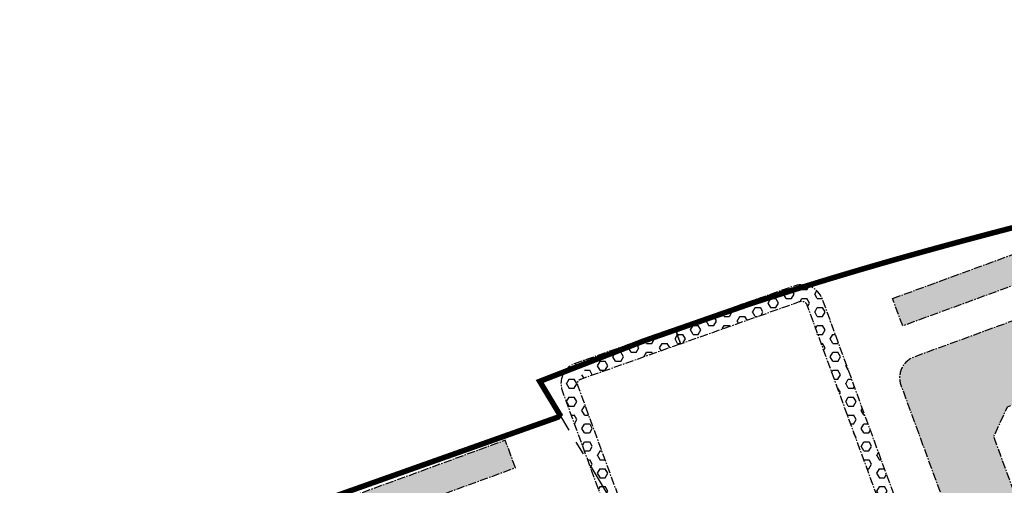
# Model space of a CAD drawing. Header units: millimetres. Extents: x 38389465 to 38395088, y 2473666 to 2480744.
# Tile 256 of 256: x 38394588 to 38394766, y 2479632 to 2479717. Entities that reach past the tile are written whole.
import ezdxf

# ---------------------------------------------------------------- set-up
doc = ezdxf.new("R2010")
doc.units = ezdxf.units.MM
doc.header["$LTSCALE"] = 2
doc.linetypes.add('CENTER2', pattern=[1.125, 0.75, -0.125, 0.125, -0.125])
for name, color, linetype in [('w-用地红线', 1, 'CONTINUOUS'), ('路面铺装', 143, 'CENTER2'), ('路面铺装填充', 143, 'CENTER2')]:
    doc.layers.add(name, color=color, linetype=linetype)

# ---------------------------------------------------------------- blocks, each defined once
blk = doc.blocks.new('6fd5t34533')
at = {"layer": '路面铺装填充'}
h = blk.add_hatch(dxfattribs=at)
h.set_pattern_fill('HEX', color=256, angle=6.626585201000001e-06, style=0)
h.set_pattern_definition([(38.83647369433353, (99.1569024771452, 202.7948903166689), (-1.034575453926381, 1.285076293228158), [0.9525, -1.905]), (158.8364736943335, (99.1569024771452, 202.7948903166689), (-0.5956209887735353, -1.538506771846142), [0.9525, -1.905]), (98.83647369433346, (99.89884179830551, 203.3922028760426), (-1.630196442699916, -0.2534304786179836), [0.9524999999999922, -1.904999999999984])])
edge = h.paths.add_edge_path()
edge.add_line((622.9317760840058, 850.4746127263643), (629.2629884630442, 851.9450917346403))
edge.add_arc((628.3580414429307, 855.8413811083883), 3.999999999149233, 283.0756144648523, 373.0756144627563)
edge.add_line((632.2543308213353, 856.7463281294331), (627.8653381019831, 875.6433303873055))
edge.add_arc((622.0209040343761, 874.2859098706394), 6.000000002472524, 13.0756143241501, 103.0756144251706)
edge.add_line((620.6634835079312, 880.1303439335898), (548.6927542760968, 863.4145175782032))
edge.add_line((548.6927542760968, 863.4145175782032), (545.1616674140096, 862.3632954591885))
edge.add_line((545.1616674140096, 862.3632954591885), (500.5814708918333, 846.0338432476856))
edge.add_arc((488.2377053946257, 879.7329217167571), 35.88866724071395, 275.214419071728, 290.1174722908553, ccw=False)
edge.add_line((491.4993823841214, 843.9927776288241), (454.6347600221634, 840.5978868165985))
edge.add_arc((455.7351926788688, 828.6484496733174), 12.00000000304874, 95.26157098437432, 110.1174722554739)
edge.add_line((451.6078400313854, 839.9163225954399), (403.7164928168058, 822.3740162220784))
edge.add_arc((405.0922770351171, 818.6180585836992), 3.999999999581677, 110.1174723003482, 200.1174725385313)
edge.add_line((401.3363194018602, 817.2422743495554), (422.6265891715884, 759.1188059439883))
edge.add_line((422.6265891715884, 759.1188059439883), (402.4364341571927, 751.7232761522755))
edge.add_arc((403.812218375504, 747.9673185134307), 4.000000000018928, 110.117472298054, 200.1168445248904)
edge.add_arc((827407.2427330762, 303663.9684553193), 880738.2265563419, 200.1168445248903, 200.1181000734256)
edge.add_line((406.6944107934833, 728.4690627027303), (460.2741996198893, 748.2015077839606))
edge.add_line((460.2741996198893, 748.2015077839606), (452.8449648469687, 768.4836790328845))
edge.add_line((452.8449648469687, 768.4836790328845), (433.313985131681, 761.3296010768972))
edge.add_line((433.313985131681, 761.3296010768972), (420.2950064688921, 796.8720440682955))
edge.add_line((420.2950064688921, 796.8720440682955), (421.9851874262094, 797.4911469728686))
edge.add_line((421.9851874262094, 797.4911469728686), (418.1501889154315, 807.9608789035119))
edge.add_line((418.1501889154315, 807.9608789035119), (420.6517112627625, 813.3479346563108))
edge.add_line((420.6517112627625, 813.3479346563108), (427.0344962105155, 815.6880399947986))
edge.add_line((427.0344962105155, 815.6880399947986), (426.4160165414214, 817.376528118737))
edge.add_line((426.4160165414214, 817.376528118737), (454.5856988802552, 827.6949097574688))
edge.add_line((454.5856988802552, 827.6949097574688), (456.0302722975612, 823.7511542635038))
edge.add_line((456.0302722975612, 823.7511542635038), (467.2975247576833, 827.8802007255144))
edge.add_line((467.2975247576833, 827.8802007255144), (466.6784218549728, 829.5703816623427))
edge.add_line((466.6784218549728, 829.5703816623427), (469.4484406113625, 830.5850225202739))
edge.add_line((469.4484406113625, 830.5850225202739), (469.5516244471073, 830.3033257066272))
edge.add_line((469.5516244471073, 830.3033257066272), (476.2653987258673, 832.7625399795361))
edge.add_line((476.2653987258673, 832.7625399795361), (478.3290750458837, 827.1286034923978))
edge.add_line((478.3290750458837, 827.1286034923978), (478.6107718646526, 827.2317873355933))
edge.add_line((478.6107718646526, 827.2317873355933), (480.0209506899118, 823.3819307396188))
edge.add_line((480.0209506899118, 823.3819307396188), (478.3949515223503, 822.7844883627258))
edge.add_line((478.3949515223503, 822.7844883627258), (484.2265800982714, 807.2438463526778))
edge.add_line((484.2265800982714, 807.2438463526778), (499.2519026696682, 812.7475297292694))
edge.add_line((499.2519026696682, 812.7475297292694), (494.9188028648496, 824.5771024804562))
edge.add_line((494.9188028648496, 824.5771024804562), (534.3563580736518, 839.0228367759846))
edge.add_line((534.3563580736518, 839.0228367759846), (532.9805738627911, 842.7787943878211))
edge.add_line((532.9805738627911, 842.7787943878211), (552.4813036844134, 849.9217919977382))
edge.add_line((552.4813036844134, 849.9217919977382), (570.3544837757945, 854.0729931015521))
edge.add_line((570.3544837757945, 854.0729931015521), (571.3046780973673, 849.9818893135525))
edge.add_line((571.3046780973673, 849.9818893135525), (620.3979249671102, 861.3842214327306))
edge.add_line((620.3979249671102, 861.3842214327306), (622.9317760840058, 850.4746127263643))
h = blk.add_hatch(dxfattribs=at)
h.set_pattern_fill('HEX', color=256, angle=6.626585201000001e-06, style=0)
h.set_pattern_definition([(38.83647369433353, (99.1569024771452, 202.7948903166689), (-1.034575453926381, 1.285076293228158), [0.9525, -1.905]), (158.8364736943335, (99.1569024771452, 202.7948903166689), (-0.5956209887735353, -1.538506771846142), [0.9525, -1.905]), (98.83647369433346, (99.89884179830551, 203.3922028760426), (-1.630196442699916, -0.2534304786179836), [0.9524999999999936, -1.904999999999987])])
h.paths.add_polyline_path([(461.2958695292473, 771.5791935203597), (481.2957234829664, 778.9069382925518), (478.4065766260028, 786.7944493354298), (501.4124376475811, 795.2194338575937), (507.190731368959, 779.444411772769), (558.2717552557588, 798.1550771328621), (562.8806323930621, 785.5726190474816), (468.7938935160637, 751.1092243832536), (463.7372660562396, 764.9140625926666), (476.6037612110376, 769.6248502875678), (475.6414277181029, 772.2521532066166), (462.7755929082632, 767.5394769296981)])
edge = h.paths.add_edge_path()
edge.add_line((624.108207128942, 845.409436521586), (630.9405573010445, 815.9924501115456))
edge.add_line((630.9405573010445, 815.9924501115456), (573.6651030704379, 802.6897274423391))
edge.add_line((573.6651030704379, 802.6897274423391), (575.8148520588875, 793.4338895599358))
edge.add_line((575.8148520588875, 793.4338895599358), (589.2568349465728, 796.5559066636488))
edge.add_line((589.2568349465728, 796.5559066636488), (589.8893929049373, 793.832400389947))
edge.add_line((589.8893929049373, 793.832400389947), (576.4475992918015, 790.7085907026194))
edge.add_line((576.4475992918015, 790.7085907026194), (576.6966751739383, 789.6371611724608))
edge.add_line((576.6966751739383, 789.6371611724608), (620.1403019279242, 799.7273202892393))
edge.add_line((620.1403019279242, 799.7273202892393), (618.828128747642, 805.3769399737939))
edge.add_line((618.828128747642, 805.3769399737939), (638.9911688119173, 810.0599809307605))
edge.add_arc((638.086221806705, 813.9562703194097), 4.000000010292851, 283.0756142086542, 373.0756142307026)
edge.add_line((641.9825111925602, 814.8612173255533), (635.2406559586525, 843.8885731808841))
edge.add_arc((631.3443665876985, 842.9836261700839), 3.999999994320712, 13.07561434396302, 103.0756144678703)
edge.add_line((630.439419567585, 846.8799155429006), (624.108207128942, 845.409436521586))
h.paths.add_polyline_path([(619.3023700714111, 885.9798608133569), (618.1052837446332, 891.1318875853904), (554.7918906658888, 876.4208623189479), (555.9889770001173, 871.2688353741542)])
h.paths.add_polyline_path([(496.9821130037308, 856.7412418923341), (534.5417190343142, 870.4990949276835), (536.3639132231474, 865.5244164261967), (498.804307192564, 851.7665633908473)])
h.paths.add_polyline_path([(399.8261000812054, 832.9825938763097), (449.1220888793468, 851.0394118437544), (450.9448344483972, 846.06322803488), (401.6488456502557, 828.0064100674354)])
h = blk.add_hatch(dxfattribs=at)
h.set_pattern_fill('HEX', color=256, scale=7.5, style=0)
h.set_pattern_definition([(0, (-38389757.65050015, -2479538.407962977), (0, 1.6237976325), [0.9375, -1.875]), (120, (-38389757.65050015, -2479538.407962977), (-1.406250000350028, -0.8118988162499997), [0.9374999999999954, -1.874999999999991]), (59.99999999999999, (-38389756.71300015, -2479538.407962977), (-1.406250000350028, 0.8118988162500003), [0.9375, -1.875])])
edge = h.paths.add_edge_path()
edge.add_line((360.3819893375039, 827.6064823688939), (361.3832274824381, 824.778493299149))
edge.add_line((361.3832274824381, 824.778493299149), (382.9395508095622, 832.4104227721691))
edge.add_arc((383.3367781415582, 831.4927025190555), 1.000000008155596, 20.117472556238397, 113.40495944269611, ccw=False)
edge.add_line((384.275767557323, 831.8366485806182), (407.3180336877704, 768.9301452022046))
edge.add_arc((404.6541923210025, 767.4802632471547), 3.032854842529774, -69.88252771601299, 28.558674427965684, ccw=False)
edge.add_line((405.6973307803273, 764.6324446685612), (370.0149762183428, 751.5622173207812))
edge.add_arc((368.9831380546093, 754.3791855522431), 3.00000000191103, 200.1167924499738, 290.117472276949, ccw=False)
edge.add_line((366.1661575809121, 753.3473808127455), (342.7797325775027, 817.1958010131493))
edge.add_arc((343.5705159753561, 817.5519423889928), 0.8672802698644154, 109.4963038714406, 204.2451468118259, ccw=False)
edge.add_line((343.2810646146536, 818.3694954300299), (361.3832274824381, 824.778493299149))
edge.add_line((361.3832274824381, 824.778493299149), (360.3819893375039, 827.6064823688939))
edge.add_line((360.3819893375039, 827.6064823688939), (342.27982647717, 821.1974845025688))
edge.add_arc((343.5705159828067, 817.5519423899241), 3.867280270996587, 109.4963037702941, 202.0714963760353)
edge.add_line((339.9866467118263, 816.0987604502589), (363.3491771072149, 752.3155760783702))
edge.add_arc((368.9831380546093, 754.3791855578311), 6.000000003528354, 200.1167924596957, 290.1174722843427)
edge.add_line((371.0468143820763, 748.7452490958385), (406.7291689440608, 761.8154764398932))
edge.add_arc((404.6541923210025, 767.480263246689), 6.03285484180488, 290.117472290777, 386.0998404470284)
edge.add_line((410.0718697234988, 770.1343373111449), (387.0927357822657, 832.8684867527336))
edge.add_arc((383.3367781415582, 831.4927025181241), 4.000000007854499, 20.11747250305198, 107.542260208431)
edge.add_line((382.1311414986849, 835.3066821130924), (360.3819893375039, 827.6064823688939))
h = blk.add_hatch(dxfattribs=at)
h.set_pattern_fill('HEX', color=256, angle=6.626585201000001e-06, style=0)
h.set_pattern_definition([(6.626585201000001e-06, (-37038.1748278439, -2798.815628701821), (-1.908062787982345e-07, 1.649777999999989), [0.9525, -1.905]), (120.0000066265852, (-37038.1748278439, -2798.815628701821), (-1.428749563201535, -0.8248891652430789), [0.9525, -1.905]), (60.00000662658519, (-37037.22232784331, -2798.815628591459), (-1.428749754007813, 0.8248888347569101), [0.9525, -1.905])])
h.paths.add_polyline_path([(264.8264580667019, 783.5417056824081), (266.6493785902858, 778.5651357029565), (331.4403794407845, 802.2933289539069), (329.617435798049, 807.2699620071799)])
h.paths.add_polyline_path([(333.503103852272, 796.6590441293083), (335.3260474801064, 791.6824110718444), (269.5971260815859, 767.6077931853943), (267.7736097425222, 772.5933311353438)])
edge = h.paths.add_edge_path()
edge.add_line((228.4163230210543, 694.5869818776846), (232.4297307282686, 689.6018361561))
edge.add_line((232.4297307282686, 689.6018361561), (230.4853890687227, 688.0364823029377))
edge.add_line((230.4853890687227, 688.0364823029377), (232.2412849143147, 685.8554665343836))
edge.add_line((232.2412849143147, 685.8554665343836), (234.1857298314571, 687.4209035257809))
edge.add_line((234.1857298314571, 687.4209035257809), (239.0773280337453, 681.3451357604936))
edge.add_line((239.0773280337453, 681.3451357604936), (237.1327827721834, 679.7796262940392))
edge.add_line((237.1327827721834, 679.7796262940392), (238.8887279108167, 677.5986419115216))
edge.add_line((238.8887279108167, 677.5986419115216), (240.8330799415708, 679.1640041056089))
edge.add_line((240.8330799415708, 679.1640041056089), (245.7873916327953, 673.0106842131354))
edge.add_line((245.7873916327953, 673.0106842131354), (246.9579637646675, 673.9531152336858))
edge.add_line((246.9579637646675, 673.9531152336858), (228.646333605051, 696.6978770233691))
edge.add_line((228.646333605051, 696.6978770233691), (227.4756178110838, 695.7553428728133))
edge.add_line((227.4756178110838, 695.7553428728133), (225.7195232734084, 697.9366395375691))
edge.add_line((225.7195232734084, 697.9366395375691), (259.6064055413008, 725.2181684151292))
edge.add_line((259.6064055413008, 725.2181684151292), (261.3623958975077, 723.0373233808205))
edge.add_line((261.3623958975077, 723.0373233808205), (228.6463417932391, 696.6978836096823))
edge.add_line((228.6463417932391, 696.6978836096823), (229.5869475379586, 695.529529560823))
edge.add_line((229.5869475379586, 695.529529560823), (264.7648786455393, 723.9868370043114))
edge.add_line((264.7648786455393, 723.9868370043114), (261.4448734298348, 728.1105924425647))
edge.add_line((261.4448734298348, 728.1105924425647), (269.1355683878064, 734.3023109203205))
edge.add_line((269.1355683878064, 734.3023109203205), (290.4764000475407, 746.1778436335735))
edge.add_line((290.4764000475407, 746.1778436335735), (299.4858239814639, 749.4884806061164))
edge.add_line((299.4858239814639, 749.4884806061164), (301.3721816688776, 744.4179148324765))
edge.add_line((301.3721816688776, 744.4179148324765), (351.0569777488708, 762.6167064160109))
edge.add_line((351.0569777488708, 762.6167064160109), (350.5410923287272, 764.025202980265))
edge.add_line((350.5410923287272, 764.025202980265), (303.9076769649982, 746.9441685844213))
edge.add_line((303.9076769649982, 746.9441685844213), (302.9446669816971, 749.5733430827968))
edge.add_line((302.9446669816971, 749.5733430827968), (349.5762362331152, 766.6537126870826))
edge.add_line((349.5762362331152, 766.6537126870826), (345.2122948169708, 778.5785683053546))
edge.add_line((345.2122948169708, 778.5785683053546), (345.2101009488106, 778.5790613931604))
edge.add_line((345.2101009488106, 778.5790613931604), (343.3871573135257, 783.5556944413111))
edge.add_line((343.3871573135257, 783.5556944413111), (257.7596490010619, 752.1929416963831))
edge.add_arc((254.7854852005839, 757.562466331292), 6.138195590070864, 200.7231791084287, 298.9819387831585, ccw=False)
edge.add_line((249.0444250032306, 755.3904458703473), (243.3024215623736, 771.0662036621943))
edge.add_line((243.3024215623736, 771.0662036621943), (226.6203814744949, 760.8056172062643))
edge.add_arc((229.763419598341, 755.6947159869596), 5.999999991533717, 20.117811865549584, 121.5901643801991, ccw=False)
edge.add_line((235.397343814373, 757.7584257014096), (239.1516159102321, 747.5092689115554))
edge.add_arc((227.9949164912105, 743.0511190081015), 12.01445140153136, -51.138811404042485, 21.781352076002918, ccw=False)
edge.add_line((235.5332127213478, 733.6958460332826), (209.603888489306, 712.820349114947))
edge.add_arc((205.8412246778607, 717.493930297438), 6.000000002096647, 180.0227111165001, 308.8372706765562, ccw=False)
edge.add_arc((248.1154356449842, 717.5312355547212), 48.27422680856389, 180.0470996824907, 201.5502265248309)
edge.add_arc((206.0060432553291, 700.9018885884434), 3.000215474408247, 39.14389326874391, 201.56159749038, ccw=False)
edge.add_line((208.3328994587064, 702.7958350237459), (220.2407414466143, 688.0047075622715))
edge.add_line((220.2407414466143, 688.0047075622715), (228.4163230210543, 694.5869818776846))
at = {"layer": '路面铺装', "linetype": 'ByBlock', "flags": 128}
for points in [[(622.9317760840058, 850.4746127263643), (629.2629884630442, 851.9450917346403, 0.4142135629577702), (632.2543308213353, 856.7463281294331), (627.8653381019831, 875.6433303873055, 0.414213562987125), (620.6634835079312, 880.1303439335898), (548.6927542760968, 863.4145175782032), (545.1616674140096, 862.3632954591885), (500.5814708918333, 846.0338432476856, -0.06511864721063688), (491.4993823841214, 843.9927776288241), (454.6347600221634, 840.5978868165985, 0.06491203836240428), (451.6078400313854, 839.9163225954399), (403.7164928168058, 822.3740162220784, 0.4142135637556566), (401.3363194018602, 817.2422743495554), (422.6265891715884, 759.1188059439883), (402.4364341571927, 751.7232761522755, 0.4142103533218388), (400.056245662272, 746.5915754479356, 5.478363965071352e-06), (406.6944107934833, 728.4690627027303), (460.2741996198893, 748.2015077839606), (452.8449648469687, 768.4836790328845), (433.313985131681, 761.3296010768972), (420.2950064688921, 796.8720440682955), (421.9851874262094, 797.4911469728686), (418.1501889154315, 807.9608789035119), (420.6517112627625, 813.3479346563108), (427.0344962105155, 815.6880399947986), (426.4160165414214, 817.376528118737), (454.5856988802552, 827.6949097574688), (456.0302722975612, 823.7511542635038), (467.2975247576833, 827.8802007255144), (466.6784218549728, 829.5703816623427), (469.4484406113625, 830.5850225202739), (469.5516244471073, 830.3033257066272), (476.2653987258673, 832.7625399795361), (478.3290750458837, 827.1286034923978), (478.6107718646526, 827.2317873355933), (480.0209506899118, 823.3819307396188), (478.3949515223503, 822.7844883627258), (484.2265800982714, 807.2438463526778), (499.2519026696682, 812.7475297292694), (494.9188028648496, 824.5771024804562), (534.3563580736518, 839.0228367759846), (532.9805738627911, 842.7787943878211), (552.4813036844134, 849.9217919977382), (570.3544837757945, 854.0729931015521), (571.3046780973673, 849.9818893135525), (620.3979249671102, 861.3842214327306)], [(360.3819893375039, 827.6064823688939), (361.3832274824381, 824.778493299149), (382.9395508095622, 832.4104227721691, -0.4311206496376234), (384.275767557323, 831.8366485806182), (407.3180336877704, 768.9301452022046, -0.4580532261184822), (405.6973307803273, 764.6324446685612), (370.0149762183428, 751.5622173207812, -0.414217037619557), (366.1661575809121, 753.3473808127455), (342.7797325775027, 817.1958010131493, -0.4387031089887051), (343.2810646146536, 818.3694954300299), (361.3832274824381, 824.778493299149), (360.3819893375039, 827.6064823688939), (342.27982647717, 821.1974845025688, 0.4274399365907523), (339.9866467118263, 816.0987604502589), (363.3491771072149, 752.3155760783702, 0.4142170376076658), (371.0468143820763, 748.7452490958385), (406.7291689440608, 761.8154764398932, 0.4451365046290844), (410.0718697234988, 770.1343373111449), (387.0927357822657, 832.8684867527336, 0.4011096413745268), (382.1311414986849, 835.3066821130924)]]:
    blk.add_lwpolyline(points, format="xyb", close=True, dxfattribs=at)
for points in [[(399.8261000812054, 832.9825938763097), (449.1220888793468, 851.0394118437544), (450.9448344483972, 846.06322803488), (401.6488456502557, 828.0064100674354)], [(264.8264580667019, 783.5417056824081), (266.6493785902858, 778.5651357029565), (331.4403794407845, 802.2933289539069), (329.617435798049, 807.2699620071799)]]:
    blk.add_lwpolyline(points, close=True, dxfattribs=at)

msp = doc.modelspace()

# ---------------------------------------------------------------- linework, layer by layer
at = {"layer": 'w-用地红线', "linetype": 'CENTER2', "ltscale": 10, "const_width": 1, "flags": 128}
msp.add_lwpolyline([(38394685.8575267, 2479644.891819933), (38394685.8508543, 2479644.902903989), (38394682.05130582, 2479651.214170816), (38394700.81330582, 2479658.510170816), (38394719.82030582, 2479665.138170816), (38394720.22930582, 2479665.273170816), (38394720.83330582, 2479665.471170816), (38394721.43630582, 2479665.668170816), (38394722.04130583, 2479665.865170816), (38394722.64530582, 2479666.061170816), (38394723.25030582, 2479666.257170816), (38394723.85530582, 2479666.452170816), (38394724.46130582, 2479666.646170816), (38394725.06730583, 2479666.840170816), (38394725.67330582, 2479667.033170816), (38394726.26530582, 2479667.221170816), (38394726.87330582, 2479667.413170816), (38394727.48030582, 2479667.605170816), (38394728.08830582, 2479667.796170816), (38394728.69630582, 2479667.987170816), (38394729.30530582, 2479668.177170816), (38394729.91430582, 2479668.366170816), (38394730.52330583, 2479668.555170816), (38394731.13330583, 2479668.743170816), (38394731.74330582, 2479668.931170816), (38394732.35330582, 2479669.119170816), (38394732.96430583, 2479669.306170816), (38394733.57530582, 2479669.492170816), (38394734.18730582, 2479669.678170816), (38394734.79830582, 2479669.863170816), (38394735.41130582, 2479670.048170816), (38394736.02330583, 2479670.232170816), (38394736.63630582, 2479670.416170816), (38394737.24930582, 2479670.599170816), (38394737.86330582, 2479670.782170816), (38394738.47630582, 2479670.965170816), (38394739.09130582, 2479671.146170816), (38394739.70530582, 2479671.328170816), (38394740.32030582, 2479671.509170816), (38394740.93530582, 2479671.689170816), (38394741.55130582, 2479671.869170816), (38394742.16730582, 2479672.048170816), (38394742.78330582, 2479672.227170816), (38394743.39930582, 2479672.406170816), (38394744.01630582, 2479672.584170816), (38394744.63330583, 2479672.762170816), (38394744.85530582, 2479672.826170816), (38394745.25130583, 2479672.939170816), (38394745.86930582, 2479673.116170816), (38394746.48730582, 2479673.292170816), (38394747.10530582, 2479673.468170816), (38394747.72430582, 2479673.643170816), (38394748.34330582, 2479673.818170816), (38394748.96330582, 2479673.993170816), (38394749.58230582, 2479674.167170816), (38394750.20230582, 2479674.340170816), (38394750.82330582, 2479674.514170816), (38394751.44330582, 2479674.687170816), (38394752.06430582, 2479674.859170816), (38394752.68530582, 2479675.031170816), (38394753.30730582, 2479675.203170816), (38394753.92930582, 2479675.374170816), (38394754.55130582, 2479675.545170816), (38394755.17430582, 2479675.715170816), (38394755.79630582, 2479675.885170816), (38394756.41930582, 2479676.055170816), (38394757.04330582, 2479676.224170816), (38394757.66630583, 2479676.393170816), (38394758.29030582, 2479676.561170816), (38394758.91530582, 2479676.729170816), (38394759.53930582, 2479676.897170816), (38394760.16430582, 2479677.064170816), (38394760.78930582, 2479677.231170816), (38394761.41430582, 2479677.398170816), (38394762.04030582, 2479677.564170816), (38394762.66630583, 2479677.730170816), (38394763.29230582, 2479677.896170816), (38394763.91930582, 2479678.061170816), (38394764.54630582, 2479678.226170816), (38394765.17330582, 2479678.391170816), (38394765.80030582, 2479678.555170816), (38394766.42830582, 2479678.719170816), (38394767.05630583, 2479678.882170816), (38394767.68430582, 2479679.045170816), (38394768.31330582, 2479679.208170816), (38394768.94130582, 2479679.371170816), (38394769.57030582, 2479679.533170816), (38394770.20030582, 2479679.695170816), (38394770.82930582, 2479679.857170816), (38394771.45930582, 2479680.018170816), (38394772.08930583, 2479680.179170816), (38394772.72030582, 2479680.340170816), (38394773.35030583, 2479680.500170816), (38394773.98130582, 2479680.660170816), (38394774.61230582, 2479680.820170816), (38394775.24430582, 2479680.980170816), (38394775.87530582, 2479681.139170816), (38394776.50730582, 2479681.298170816), (38394777.14030582, 2479681.457170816), (38394778.40530583, 2479681.774170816), (38394779.03830582, 2479681.932170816), (38394780.30530582, 2479682.247170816), (38394780.93830582, 2479682.404170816), (38394782.20730582, 2479682.718170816), (38394782.84130582, 2479682.874170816), (38394784.11130583, 2479683.187170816), (38394784.74630582, 2479683.343170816), (38394786.01730582, 2479683.653170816), (38394786.65330582, 2479683.809170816), (38394787.92630582, 2479684.118170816), (38394789.20030582, 2479684.427170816), (38394790.47430582, 2479684.735170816), (38394791.75030582, 2479685.043170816), (38394793.02630582, 2479685.349170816), (38394794.30430582, 2479685.655170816), (38394795.58230582, 2479685.960170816), (38394796.86130583, 2479686.265170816), (38394798.14130582, 2479686.569170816), (38394799.42230582, 2479686.872170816), (38394800.70430582, 2479687.175170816), (38394801.98730582, 2479687.478170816), (38394803.27130582, 2479687.779170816), (38394804.55530582, 2479688.081170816), (38394804.83730582, 2479688.147170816), (38394803.52230582, 2479682.038170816), (38394803.74130582, 2479681.064170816), (38394803.92430582, 2479680.248170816), (38394853.28330582, 2479696.779170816), (38394876.00930582, 2479703.008170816), (38394877.65630582, 2479703.459170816), (38394886.34830582, 2479705.841170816), (38394886.36430582, 2479705.845170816), (38394916.34530582, 2479713.575170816), (38394925.28530582, 2479715.880170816), (38394928.45630582, 2479716.609170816), (38394931.93530582, 2479717.409170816), (38394933.54530583, 2479717.678170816), (38394941.10330582, 2479719.481170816), (38394945.35530582, 2479720.496170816), (38394978.09330582, 2479728.024170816), (38394979.40130582, 2479722.391170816), (38394980.36930582, 2479718.223170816), (38394980.89430583, 2479715.964170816), (38394981.48930582, 2479713.403170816), (38394982.57230582, 2479708.740170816), (38394983.60030583, 2479704.315170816), (38395008.92830582, 2479595.260170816), (38395011.24130582, 2479585.303170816), (38395011.90930583, 2479582.429170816), (38395012.14530582, 2479581.412170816), (38395012.26530582, 2479580.896170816), (38395024.89230582, 2479526.531170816), (38395026.54530583, 2479519.412170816), (38395028.08830582, 2479512.770170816), (38395048.57330582, 2479424.568170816), (38395053.24630582, 2479404.451170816), (38395054.01630582, 2479401.136170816), (38395054.53530582, 2479398.898170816), (38395067.37630583, 2479343.614170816), (38395070.60030583, 2479329.732170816), (38395071.16030582, 2479327.320170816), (38395078.53130582, 2479295.586170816), (38395083.69330582, 2479273.359170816), (38395086.05730582, 2479263.180170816), (38395087.05930582, 2479253.988170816), (38395066.08330582, 2479233.376170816), (38394957.97730582, 2479127.144170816), (38394949.16130582, 2479118.481170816), (38394940.52830582, 2479109.998170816), (38394912.45230582, 2479082.408170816), (38394905.56330582, 2479090.097170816), (38394896.13430582, 2479100.622170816), (38394882.17230582, 2479116.885170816), (38394880.20430582, 2479119.177170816), (38394878.45130582, 2479121.308170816), (38394864.66830582, 2479138.062170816), (38394860.52230582, 2479143.212170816), (38394761.43230582, 2479266.295170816), (38394756.18230582, 2479272.815170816), (38394748.42925403, 2479282.446217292), (38394695.91024648, 2479347.682211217), (38394682.58924456, 2479364.228209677), (38394649.59423982, 2479405.212205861), (38394551.9482258, 2479526.501194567), (38394550.80822563, 2479527.916194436), (38394542.93622401, 2479541.907193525), (38394540.2382222, 2479557.640193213), (38394540.33822214, 2479558.150193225), (38394541.86122125, 2479565.904193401), (38394543.96922, 2479576.633193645), (38394546.24421961, 2479579.987193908), (38394548.35021926, 2479583.093194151), (38394554.63521818, 2479592.360194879), (38394570.74146225, 2479602.726126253), (38394628.35102164, 2479624.504671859), (38394685.8542121, 2479644.897210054)], close=True, dxfattribs=at)
at = {"layer": 'w-用地红线', "linetype": 'CENTER2', "ltscale": 10, "flags": 128}
msp.add_lwpolyline([(38394748.42930582, 2479282.446170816), (38394748.80913079, 2479282.629063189), (38394751.41948663, 2479283.887672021), (38394754.87039065, 2479285.550926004), (38394755.35830582, 2479285.786170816), (38394765.70230582, 2479290.773170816), (38394769.79130583, 2479292.745170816), (38394776.57730582, 2479296.017170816), (38394810.06030583, 2479312.161170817), (38394864.55127447, 2479338.359155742), (38394869.06430582, 2479340.529170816), (38394869.06170744, 2479340.533488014), (38394869.05185305, 2479340.549874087), (38394858.03575697, 2479358.853066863), (38394842.3377507, 2479384.933093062), (38394837.40450582, 2479385.808370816), (38394833.96917541, 2479386.487983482), (38394827.21260582, 2479388.499170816), (38394823.17860582, 2479391.054170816), (38394819.50370582, 2479396.311170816), (38394816.94260582, 2479404.962170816), (38394815.49760582, 2479413.955070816), (38394814.5661213, 2479423.593767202), (38394816.05430578, 2479428.59517089), (38394814.29652666, 2479431.51712656), (38394758.00045259, 2479525.040249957), (38394738.9180265, 2479556.741957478), (38394685.8575267, 2479644.891819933), (38394685.8508543, 2479644.902903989), (38394682.05130582, 2479651.214170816)], dxfattribs=at)

# ---------------------------------------------------------------- block references
at = {"layer": '路面铺装', "color": 143}
msp.add_blockref('6fd5t34533', (38394346.19780596, 2478833.255133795), dxfattribs=at)

doc.saveas('drawing.dxf')
